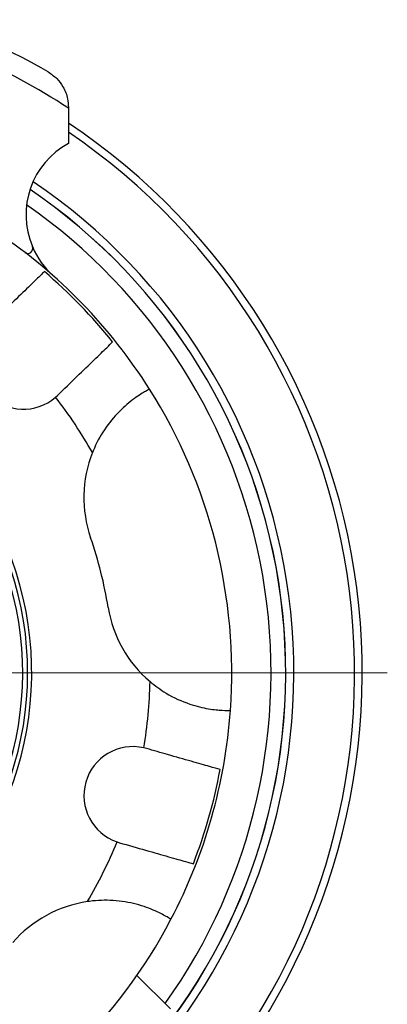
# Model space of a CAD drawing. Header units: inches. Extents: x 1.5 to 32, y 0 to 21.9.
# Tile 14 of 64: x 13.6 to 14.7, y 1.8 to 4.8. Entities that reach past the tile are written whole.
import ezdxf

# ---------------------------------------------------------------- set-up
doc = ezdxf.new("R2010")
doc.units = ezdxf.units.IN
doc.header["$MEASUREMENT"] = 0

# ---------------------------------------------------------------- blocks, each defined once
blk = doc.blocks.new('SW_CENTERMARKSYMBOL_1')
at = {"color": 0, "linetype": 'Continuous', "lineweight": 0}
blk.add_line((0.2, 0), (2.1017, 0), dxfattribs=at)

msp = doc.modelspace()

# ---------------------------------------------------------------- linework, layer by layer
at = {"color": 7, "linetype": 'Continuous', "lineweight": 25}
for p, q in [((13.7054, 4.5086), (13.7054, 4.5058)), ((13.7054, 4.5058), (13.7054, 4.3979)), ((13.6659, 3.6206), (13.6719, 3.6261)), ((13.944, 2.5446), (13.9361, 2.5467)), ((13.8541, 2.2585), (13.8619, 2.2561)), ((14.0176, 1.7473), (13.9152, 1.8497))]:
    msp.add_line(p, q, dxfattribs=at)
for centre, radius, start, end in [((12.5804, 2.7766), 2.063, 56.9533, 75.8039), ((12.5804, 2.7766), 2.125, 60, 70.2501), ((12.5801, 2.7766), 2.0248, 318.5461, 56.2358), ((12.5801, 2.7766), 2.0017, 318.587, 55.7929), ((13.8254, 4.1786), 0.25, 118.6854, 202.8015), ((12.5801, 2.7766), 1.7907, 319.0105, 55.7478), ((12.5801, 2.7766), 1.7905, 319.0108, 55.7464), ((12.5801, 2.7766), 1.8155, 318.9555, 55.9306), ((12.5801, 2.7766), 1.7457, 324.5194, 55.1614), ((12.5804, 2.7766), 1.625, 32.3145, 55.9278), ((13.5811, 4.0759), 0.015, 232.3969, 22.8015), ((13.8254, 4.1786), 0.25, 202.8015, 228.3943), ((12.5804, 2.7766), 1.6169, 38.7982, 49.444), ((13.5675, 3.7338), 0.15, 137.2479, 310.9943), ((12.5804, 2.7766), 1, 240.7927, 180), ((12.5804, 2.7766), 1.0125, 240.4595, 104.1211), ((12.5804, 2.7766), 0.985, 240.6078, 180), ((12.5804, 2.7766), 1.375, 29.3605, 37.8676), ((12.5804, 2.7766), 1.625, 355.9278, 32.3145), ((14.1276, 3.313), 0.375, 158.4442, 199.1211), ((12.5804, 2.7766), 1.2625, 9.1211, 19.1211), ((14.1972, 3.0361), 0.375, 189.1211, 229.798), ((12.5804, 2.7766), 1.375, 350.3747, 358.8817), ((12.5804, 2.7766), 1.625, 332.3145, 355.9278), ((13.9029, 2.4004), 0.15, 77.2479, 250.9943), ((12.5804, 2.7766), 1.6169, 338.7982, 349.444), ((12.5804, 2.7766), 1.375, 329.3605, 337.8676), ((13.8185, 1.7049), 0.375, 98.4442, 139.1211), ((12.5804, 2.7766), 1.625, 295.9278, 332.3145)]:
    msp.add_arc(centre, radius, start, end, dxfattribs=at)
for points, knots in [([(13.6429, 4.6169), (13.6523, 4.6104), (13.6709, 4.5975), (13.6921, 4.5681), (13.7038, 4.5375), (13.7049, 4.5171), (13.7054, 4.5086)], [0, 0, 0, 0, 0.230984, 0.461002, 0.777486, 1, 1, 1, 1]), ([(13.6317, 4.0051), (13.6247, 3.9983), (13.6107, 3.9846), (13.5672, 3.9424), (13.5161, 3.8929), (13.4795, 3.8574), (13.4631, 3.8415)], [0, 0, 0, 0, 0.261611, 0.523219, 0.785561, 1, 1, 1, 1]), ([(13.6719, 3.6261), (13.6922, 3.6458), (13.7328, 3.6852), (13.7857, 3.7364), (13.8234, 3.773), (13.8353, 3.7846), (13.8406, 3.7897)], [0, 0, 0, 0, 0.264283, 0.528629, 0.792075, 1, 1, 1, 1]), ([(13.9537, 3.6452), (13.9513, 3.644), (13.9463, 3.6415), (13.9095, 3.6196), (13.8616, 3.5804), (13.8145, 3.5238), (13.7894, 3.4772), (13.7795, 3.4526), (13.7788, 3.4507)], [0, 0, 0, 0, 0.205864, 0.411774, 0.615466, 0.804537, 0.985054, 1, 1, 1, 1]), ([(13.9551, 2.7497), (13.9712, 2.7374), (14.0098, 2.7078), (14.0754, 2.6792), (14.1367, 2.6648), (14.1807, 2.661), (14.1995, 2.6611), (14.2009, 2.6612), (14.2013, 2.6612)], [0, 0, 0, 0, 0.148338, 0.356507, 0.539339, 0.724452, 0.92425, 1, 1, 1, 1]), ([(14.17, 2.4803), (14.1606, 2.483), (14.1418, 2.4884), (14.0835, 2.505), (14.015, 2.5244), (13.966, 2.5384), (13.944, 2.5446)], [0, 0, 0, 0, 0.261611, 0.523219, 0.785561, 1, 1, 1, 1]), ([(13.8619, 2.2561), (13.8891, 2.2483), (13.9435, 2.2329), (14.0143, 2.2127), (14.0648, 2.1983), (14.0808, 2.1938), (14.0879, 2.1918)], [0, 0, 0, 0, 0.264283, 0.52863, 0.792075, 1, 1, 1, 1]), ([(14.0194, 2.0216), (14.017, 2.0231), (14.0124, 2.0261), (13.975, 2.0471), (13.9171, 2.0689), (13.8445, 2.0814), (13.7917, 2.0799), (13.7655, 2.0761), (13.7634, 2.0758)], [0, 0, 0, 0, 0.205864, 0.411774, 0.615466, 0.804537, 0.985054, 1, 1, 1, 1])]:
    msp.add_open_spline(points, degree=3, knots=knots, dxfattribs=at)

# ---------------------------------------------------------------- block references
at = {"color": 7, "linetype": 'Continuous', "lineweight": 0}
msp.add_blockref('SW_CENTERMARKSYMBOL_1', (12.5801, 2.7766), dxfattribs=at)

doc.saveas('drawing.dxf')
